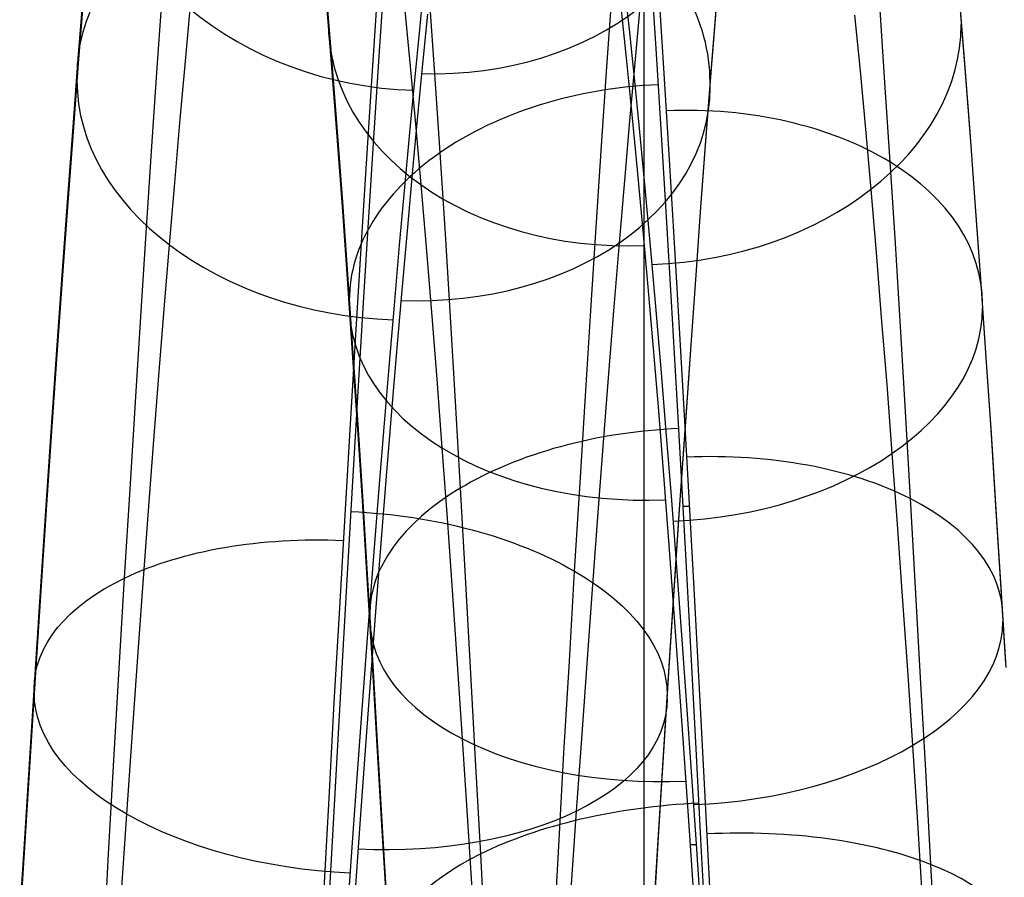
# Model space of a CAD drawing. Extents: x -9 to 8, y 1 to 147.
# Tile 44 of 181: x -1.15 to 0.25, y 31.3 to 32.52. Entities that reach past the tile are written whole.
import ezdxf

# ---------------------------------------------------------------- set-up
doc = ezdxf.new("R2010")
doc.units = 0
doc.layers.add('DEFAULT', color=7, linetype='CONTINUOUS')

msp = doc.modelspace()

# ---------------------------------------------------------------- linework, layer by layer
at = {"layer": 'DEFAULT', "color": 254}
for p, q in [((-0.2588, 8.6531, -19.7), (-0.2588, 51.5282, -19.7)), ((-0.2588, 27.7048, -19.7), (-0.2588, 51.5282, -19.7)), ((-0.2588, 9.9443, -18.1), (-0.2588, 50.237, -18.1)), ((-0.2588, 27.5648, -18.1), (-0.2588, 50.237, -18.1)), ((-1.0584, 32.5197, -81.9465), (-1.0525, 32.5926, -82.0293)), ((-0.7135, 32.5842, -87.9054), (-0.7075, 32.5102, -87.9888)), ((-0.635, 32.4756, -81.269), (-0.6275, 32.5886, -81.373)), ((-0.2805, 32.5108, -87.2663), (-0.2881, 32.581, -87.1612)), ((-0.2415, 32.4715, -88.6594), (-0.2488, 32.583, -88.5571)), ((-0.578, 32.5061, -82.6519), (-0.571, 32.5748, -82.754)), ((-1.0632, 32.4652, -81.8726), (-1.0558, 32.5595, -81.9761)), ((-1.0558, 32.5521, -81.9828), (-1.0632, 32.4579, -81.8795)), ((-0.9515, 32.4452, -81.4156), (-0.9439, 32.5544, -81.5192)), ((-0.7105, 32.5545, -87.9543), (-0.7029, 32.4595, -88.0581)), ((-0.5644, 32.5531, -88.4068), (-0.5568, 32.4434, -88.511)), ((-0.3119, 32.4531, -81.427), (-0.3043, 32.562, -81.5309)), ((-0.1558, 32.552, -81.9829), (-0.1632, 32.4579, -81.8796)), ((-0.7029, 32.4522, -88.0513), (-0.7105, 32.547, -87.9478)), ((-0.6389, 32.5475, -81.3345), (-0.6465, 32.4333, -81.2318)), ((-0.2718, 32.4587, -82.3717), (-0.2645, 32.5379, -82.4751)), ((-0.2372, 32.5411, -88.5962), (-0.23, 32.4286, -88.6971)), ((-0.1632, 32.4507, -81.8865), (-0.1558, 32.5446, -81.9895)), ((0.0753, 32.5411, -88.4145), (0.0828, 32.431, -88.5184)), ((0.1971, 32.4522, -88.0514), (0.1895, 32.5469, -87.9478)), ((0.1895, 32.5394, -87.9412), (0.1971, 32.4449, -88.0445)), ((-0.9113, 32.4558, -82.3632), (-0.9041, 32.535, -82.4663)), ((-0.5993, 32.5333, -87.461), (-0.5917, 32.4541, -87.5639)), ((-0.5669, 32.5282, -82.6839), (-0.5739, 32.4574, -82.5833)), ((-0.2916, 32.5336, -87.233), (-0.284, 32.4611, -87.3364)), ((0.0402, 32.5267, -87.465), (0.0478, 32.4473, -87.5678)), ((-1.0643, 32.4445, -81.8653), (-1.0584, 32.5197, -81.9465)), ((-0.7075, 32.5102, -87.9888), (-0.7015, 32.4343, -88.0703)), ((-0.2729, 32.4373, -87.369), (-0.2805, 32.5108, -87.2663)), ((-0.585, 32.4344, -82.5519), (-0.578, 32.5061, -82.6519)), ((-0.6426, 32.3594, -81.1685), (-0.635, 32.4756, -81.269)), ((-0.2343, 32.3571, -88.7582), (-0.2415, 32.4715, -88.6594)), ((-1.0707, 32.3677, -81.7721), (-1.0632, 32.4652, -81.8726)), ((-1.0632, 32.4579, -81.8795), (-1.0707, 32.3607, -81.7793)), ((-0.9187, 32.3736, -82.2628), (-0.9113, 32.4558, -82.3632)), ((-0.7029, 32.4595, -88.0581), (-0.6953, 32.3613, -88.159)), ((-0.6953, 32.3542, -88.1519), (-0.7029, 32.4522, -88.0513)), ((-0.5917, 32.4541, -87.5639), (-0.5841, 32.3716, -87.6644)), ((-0.5739, 32.4574, -82.5833), (-0.581, 32.3836, -82.4847)), ((-0.3195, 32.3407, -81.3263), (-0.3119, 32.4531, -81.427)), ((-0.284, 32.4611, -87.3364), (-0.2764, 32.3856, -87.4375)), ((-0.2792, 32.3766, -82.2709), (-0.2718, 32.4587, -82.3717)), ((-0.1632, 32.4579, -81.8796), (-0.1707, 32.3606, -81.7793)), ((0.2047, 32.3542, -88.152), (0.1971, 32.4522, -88.0514)), ((-1.0702, 32.3672, -81.7858), (-1.0643, 32.4445, -81.8653)), ((-0.9591, 32.3326, -81.3153), (-0.9515, 32.4452, -81.4156)), ((-0.5568, 32.4434, -88.511), (-0.5494, 32.3307, -88.6114)), ((-0.1707, 32.3536, -81.7865), (-0.1632, 32.4507, -81.8865)), ((0.0478, 32.4473, -87.5678), (0.0554, 32.3646, -87.6681)), ((0.1971, 32.4449, -88.0445), (0.2047, 32.3471, -88.1449)), ((-0.7015, 32.4343, -88.0703), (-0.6955, 32.3565, -88.1497)), ((-0.6465, 32.4333, -81.2318), (-0.654, 32.3159, -81.1325)), ((-0.592, 32.3597, -82.4542), (-0.585, 32.4344, -82.5519)), ((-0.2652, 32.3607, -87.4693), (-0.2729, 32.4373, -87.369)), ((-0.23, 32.4286, -88.6971), (-0.2228, 32.3132, -88.7945)), ((0.0828, 32.431, -88.5184), (0.0903, 32.3179, -88.6186)), ((-0.581, 32.3836, -82.4847), (-0.5881, 32.3067, -82.3885)), ((-0.2764, 32.3856, -87.4375), (-0.2687, 32.3068, -87.5363)), ((-1.0782, 32.2672, -81.6748), (-1.0707, 32.3677, -81.7721)), ((-0.926, 32.2883, -82.165), (-0.9187, 32.3736, -82.2628)), ((-0.5841, 32.3716, -87.6644), (-0.5765, 32.2858, -87.7626)), ((-0.2865, 32.2914, -82.1728), (-0.2792, 32.3766, -82.2709)), ((-1.0707, 32.3607, -81.7793), (-1.0782, 32.2604, -81.6821)), ((-1.0762, 32.2878, -81.708), (-1.0702, 32.3672, -81.7858)), ((-0.6955, 32.3565, -88.1497), (-0.6896, 32.277, -88.2271)), ((-0.6953, 32.3613, -88.159), (-0.6879, 32.2613, -88.2556)), ((-0.6879, 32.2544, -88.2483), (-0.6953, 32.3542, -88.1519)), ((-0.6502, 32.2401, -81.0716), (-0.6426, 32.3594, -81.1685)), ((-0.5992, 32.2819, -82.3586), (-0.592, 32.3597, -82.4542)), ((-0.2576, 32.2811, -87.5673), (-0.2652, 32.3607, -87.4693)), ((-0.2271, 32.2397, -88.8535), (-0.2343, 32.3571, -88.7582)), ((-0.1707, 32.3606, -81.7793), (-0.1782, 32.2604, -81.6822)), ((-0.1782, 32.2536, -81.6895), (-0.1707, 32.3536, -81.7865)), ((0.0554, 32.3646, -87.6681), (0.063, 32.2787, -87.7661)), ((0.2121, 32.2544, -88.2483), (0.2047, 32.3542, -88.152)), ((-0.3272, 32.2252, -81.229), (-0.3195, 32.3407, -81.3263)), ((0.2047, 32.3471, -88.1449), (0.2121, 32.2475, -88.2411)), ((-0.9668, 32.2168, -81.2183), (-0.9591, 32.3326, -81.3153)), ((-0.5494, 32.3307, -88.6114), (-0.542, 32.2155, -88.7078)), ((-0.654, 32.3159, -81.1325), (-0.6616, 32.1954, -81.037)), ((-0.2228, 32.3132, -88.7945), (-0.2157, 32.1948, -88.8883)), ((0.0903, 32.3179, -88.6186), (0.0977, 32.2023, -88.7148)), ((-0.5881, 32.3067, -82.3885), (-0.5955, 32.2252, -82.2925)), ((-0.2687, 32.3068, -87.5363), (-0.2611, 32.2251, -87.6325)), ((-1.0822, 32.2063, -81.6321), (-1.0762, 32.2878, -81.708)), ((-0.9335, 32.1999, -82.0698), (-0.926, 32.2883, -82.165)), ((-0.5765, 32.2858, -87.7626), (-0.5689, 32.1967, -87.8583)), ((-0.294, 32.2031, -82.0775), (-0.2865, 32.2914, -82.1728)), ((-0.6896, 32.277, -88.2271), (-0.6837, 32.1958, -88.3022)), ((-0.6065, 32.1995, -82.2634), (-0.5992, 32.2819, -82.3586)), ((-0.25, 32.1983, -87.6627), (-0.2576, 32.2811, -87.5673)), ((0.063, 32.2787, -87.7661), (0.0706, 32.1893, -87.8618)), ((-1.0857, 32.1637, -81.5806), (-1.0782, 32.2672, -81.6748)), ((-1.0782, 32.2604, -81.6821), (-1.0857, 32.1571, -81.5881)), ((-0.6879, 32.2613, -88.2556), (-0.6806, 32.1585, -88.3488)), ((-0.1782, 32.2604, -81.6822), (-0.1857, 32.1571, -81.5882)), ((-0.6806, 32.1519, -88.3413), (-0.6879, 32.2544, -88.2483)), ((-0.1857, 32.1505, -81.5957), (-0.1782, 32.2536, -81.6895)), ((0.2194, 32.1519, -88.3414), (0.2121, 32.2544, -88.2483)), ((0.2121, 32.2475, -88.2411), (0.2194, 32.1452, -88.3339)), ((-0.6578, 32.1178, -80.9784), (-0.6502, 32.2401, -81.0716)), ((-0.22, 32.1194, -88.9451), (-0.2271, 32.2397, -88.8535)), ((-0.9744, 32.098, -81.125), (-0.9668, 32.2168, -81.2183)), ((-0.5955, 32.2252, -82.2925), (-0.6029, 32.1409, -82.1993)), ((-0.542, 32.2155, -88.7078), (-0.5347, 32.0976, -88.8004)), ((-0.3348, 32.1068, -81.1354), (-0.3272, 32.2252, -81.229)), ((-0.2611, 32.2251, -87.6325), (-0.2536, 32.1403, -87.7262)), ((-1.0882, 32.1228, -81.5581), (-1.0822, 32.2063, -81.6321)), ((-0.941, 32.1084, -81.9773), (-0.9335, 32.1999, -82.0698)), ((-0.3015, 32.1117, -81.9847), (-0.294, 32.2031, -82.0775)), ((0.0977, 32.2023, -88.7148), (0.105, 32.0839, -88.8071)), ((-0.6837, 32.1958, -88.3022), (-0.6779, 32.113, -88.3752)), ((-0.6616, 32.1954, -81.037), (-0.6692, 32.0719, -80.9451)), ((-0.614, 32.1142, -82.1709), (-0.6065, 32.1995, -82.2634)), ((-0.5689, 32.1967, -87.8583), (-0.5613, 32.1043, -87.9516)), ((-0.2425, 32.1126, -87.7555), (-0.25, 32.1983, -87.6627)), ((-0.2157, 32.1948, -88.8883), (-0.2086, 32.0736, -88.9784)), ((0.0706, 32.1893, -87.8618), (0.0781, 32.0967, -87.9549)), ((-1.0933, 32.0573, -81.4896), (-1.0857, 32.1637, -81.5806)), ((-0.6806, 32.1585, -88.3488), (-0.6733, 32.0529, -88.4388)), ((-1.0857, 32.1571, -81.5881), (-1.0933, 32.051, -81.4974)), ((-0.6733, 32.0465, -88.4311), (-0.6806, 32.1519, -88.3413)), ((-0.1857, 32.1571, -81.5882), (-0.1933, 32.0509, -81.4974)), ((-0.1933, 32.0446, -81.5052), (-0.1857, 32.1505, -81.5957)), ((0.2267, 32.0465, -88.4312), (0.2194, 32.1519, -88.3414)), ((0.2194, 32.1452, -88.3339), (0.2267, 32.0401, -88.4235)), ((-0.6029, 32.1409, -82.1993), (-0.6104, 32.0537, -82.1087)), ((-0.2536, 32.1403, -87.7262), (-0.246, 32.0526, -87.8173)), ((-1.0942, 32.0375, -81.4861), (-1.0882, 32.1228, -81.5581)), ((-0.6654, 31.9918, -80.8885), (-0.6578, 32.1178, -80.9784)), ((-0.213, 31.9964, -89.033), (-0.22, 32.1194, -88.9451)), ((-0.9485, 32.0138, -81.8874), (-0.941, 32.1084, -81.9773)), ((-0.6779, 32.113, -88.3752), (-0.6721, 32.0287, -88.4458)), ((-0.6214, 32.0261, -82.0811), (-0.614, 32.1142, -82.1709)), ((-0.5613, 32.1043, -87.9516), (-0.5538, 32.0091, -88.0419)), ((-0.3425, 31.9856, -81.0456), (-0.3348, 32.1068, -81.1354)), ((-0.3091, 32.0172, -81.8946), (-0.3015, 32.1117, -81.9847)), ((-0.2349, 32.024, -87.8457), (-0.2425, 32.1126, -87.7555)), ((-0.9821, 31.9766, -81.0355), (-0.9744, 32.098, -81.125)), ((-0.5347, 32.0976, -88.8004), (-0.5275, 31.9771, -88.8891)), ((0.0781, 32.0967, -87.9549), (0.0857, 32.0013, -88.0451)), ((-0.2086, 32.0736, -88.9784), (-0.2015, 31.9497, -89.0648)), ((0.105, 32.0839, -88.8071), (0.1122, 31.9629, -88.8956)), ((-0.6692, 32.0719, -80.9451), (-0.6769, 31.945, -80.8567)), ((-1.1009, 31.9481, -81.4019), (-1.0933, 32.0573, -81.4896)), ((-1.0933, 32.051, -81.4974), (-1.1009, 31.942, -81.4099)), ((-0.6733, 32.0529, -88.4388), (-0.666, 31.9444, -88.5257)), ((-0.666, 31.9382, -88.5179), (-0.6733, 32.0465, -88.4311)), ((-0.6104, 32.0537, -82.1087), (-0.6179, 31.9637, -82.0209)), ((-0.246, 32.0526, -87.8173), (-0.2387, 31.9639, -87.9038)), ((-0.1933, 32.0509, -81.4974), (-0.2009, 31.942, -81.4099)), ((0.234, 31.9382, -88.5179), (0.2267, 32.0465, -88.4312)), ((-1.1003, 31.9502, -81.4162), (-1.0942, 32.0375, -81.4861)), ((-0.2009, 31.9359, -81.4179), (-0.1933, 32.0446, -81.5052)), ((0.2267, 32.0401, -88.4235), (0.234, 31.932, -88.51)), ((-0.6721, 32.0287, -88.4458), (-0.6664, 31.943, -88.5142)), ((-0.629, 31.9352, -81.9942), (-0.6214, 32.0261, -82.0811)), ((-0.2276, 31.9346, -87.9313), (-0.2349, 32.024, -87.8457)), ((-0.9561, 31.9161, -81.8003), (-0.9485, 32.0138, -81.8874)), ((-0.5538, 32.0091, -88.0419), (-0.5464, 31.9114, -88.1289)), ((-0.3167, 31.9197, -81.8073), (-0.3091, 32.0172, -81.8946)), ((-0.6731, 31.8634, -80.8028), (-0.6654, 31.9918, -80.8885)), ((-0.2059, 31.8707, -89.1172), (-0.213, 31.9964, -89.033)), ((0.0857, 32.0013, -88.0451), (0.0932, 31.9033, -88.132)), ((-0.9897, 31.8526, -80.95), (-0.9821, 31.9766, -81.0355)), ((-0.5275, 31.9771, -88.8891), (-0.5204, 31.8539, -88.974)), ((-0.3501, 31.8619, -80.9598), (-0.3425, 31.9856, -81.0456)), ((-0.6179, 31.9637, -82.0209), (-0.6255, 31.8711, -81.9359)), ((-0.2387, 31.9639, -87.9038), (-0.2314, 31.8727, -87.9875)), ((0.1122, 31.9629, -88.8956), (0.1193, 31.8392, -88.9802)), ((-1.1085, 31.8361, -81.3176), (-1.1009, 31.9481, -81.4019)), ((-1.1064, 31.8612, -81.3485), (-1.1003, 31.9502, -81.4162)), ((-0.2015, 31.9497, -89.0648), (-0.1945, 31.8232, -89.1475)), ((-1.1009, 31.942, -81.4099), (-1.1085, 31.8303, -81.3258)), ((-0.6769, 31.945, -80.8567), (-0.6845, 31.8158, -80.7726)), ((-0.6664, 31.943, -88.5142), (-0.6607, 31.8559, -88.5802)), ((-0.666, 31.9444, -88.5257), (-0.659, 31.8351, -88.6079)), ((-0.659, 31.8292, -88.5998), (-0.666, 31.9382, -88.5179)), ((-0.6365, 31.8418, -81.9101), (-0.629, 31.9352, -81.9942)), ((-0.2203, 31.8427, -88.014), (-0.2276, 31.9346, -87.9313)), ((-0.2009, 31.942, -81.4099), (-0.2085, 31.8303, -81.3258)), ((-0.2085, 31.8244, -81.334), (-0.2009, 31.9359, -81.4179)), ((0.241, 31.8292, -88.5999), (0.234, 31.9382, -88.5179)), ((0.234, 31.932, -88.51), (0.241, 31.8232, -88.5918)), ((-0.9638, 31.8158, -81.7162), (-0.9561, 31.9161, -81.8003)), ((-0.5464, 31.9114, -88.1289), (-0.539, 31.8114, -88.2125)), ((-0.3243, 31.8194, -81.723), (-0.3167, 31.9197, -81.8073)), ((0.0932, 31.9033, -88.132), (0.1005, 31.8029, -88.2155)), ((-0.6255, 31.8711, -81.9359), (-0.633, 31.7759, -81.8539)), ((-0.2314, 31.8727, -87.9875), (-0.2242, 31.7791, -88.0683)), ((-0.1989, 31.7423, -89.1976), (-0.2059, 31.8707, -89.1172)), ((-1.1125, 31.7706, -81.2829), (-1.1064, 31.8612, -81.3485)), ((-0.9974, 31.7264, -80.8687), (-0.9897, 31.8526, -80.95)), ((-0.6807, 31.7323, -80.7211), (-0.6731, 31.8634, -80.8028)), ((-0.6607, 31.8559, -88.5802), (-0.6551, 31.7677, -88.6439)), ((-0.5204, 31.8539, -88.974), (-0.5133, 31.728, -89.0551)), ((-0.3578, 31.736, -80.8782), (-0.3501, 31.8619, -80.9598)), ((-1.1161, 31.7214, -81.2367), (-1.1085, 31.8361, -81.3176)), ((-0.6441, 31.7457, -81.8289), (-0.6365, 31.8418, -81.9101)), ((-0.2131, 31.7483, -88.0938), (-0.2203, 31.8427, -88.014)), ((0.1193, 31.8392, -88.9802), (0.1264, 31.713, -89.061)), ((-1.1085, 31.8303, -81.3258), (-1.1161, 31.7158, -81.245)), ((-0.659, 31.8351, -88.6079), (-0.6521, 31.7237, -88.6865)), ((-0.6521, 31.718, -88.6783), (-0.659, 31.8292, -88.5998)), ((-0.2085, 31.8303, -81.3258), (-0.2161, 31.7158, -81.2451)), ((-0.2161, 31.7102, -81.2534), (-0.2085, 31.8244, -81.334)), ((-0.2036, 31.8286, -89.1441), (-0.1948, 31.8286, -89.1441)), ((-0.1945, 31.8232, -89.1475), (-0.1875, 31.6941, -89.2263)), ((0.2479, 31.718, -88.6783), (0.241, 31.8292, -88.5999)), ((0.241, 31.8232, -88.5918), (0.2479, 31.7123, -88.6701)), ((-0.9714, 31.7128, -81.6352), (-0.9638, 31.8158, -81.7162)), ((-0.6845, 31.8158, -80.7726), (-0.6921, 31.684, -80.6925)), ((-0.539, 31.8114, -88.2125), (-0.5317, 31.7091, -88.2927)), ((-0.332, 31.7166, -81.6418), (-0.3243, 31.8194, -81.723)), ((0.1005, 31.8029, -88.2155), (0.1078, 31.7003, -88.2957)), ((-1.1186, 31.6783, -81.2197), (-1.1125, 31.7706, -81.2829)), ((-0.6551, 31.7677, -88.6439), (-0.6496, 31.6783, -88.7051)), ((-0.633, 31.7759, -81.8539), (-0.6406, 31.6781, -81.7747)), ((-0.2242, 31.7791, -88.0683), (-0.2171, 31.683, -88.1463)), ((-0.6517, 31.6471, -81.7507), (-0.6441, 31.7457, -81.8289)), ((-0.206, 31.6516, -88.1708), (-0.2131, 31.7483, -88.0938)), ((-0.1918, 31.6094, -89.2752), (-0.1989, 31.7423, -89.1976)), ((-1.005, 31.5979, -80.7915), (-0.9974, 31.7264, -80.8687)), ((-0.6883, 31.5985, -80.6434), (-0.6807, 31.7323, -80.7211)), ((-0.5133, 31.728, -89.0551), (-0.5062, 31.5993, -89.1325)), ((-0.3653, 31.6079, -80.8008), (-0.3578, 31.736, -80.8782)), ((-1.1237, 31.6042, -81.1595), (-1.1161, 31.7214, -81.2367)), ((-1.1161, 31.7158, -81.245), (-1.1237, 31.5989, -81.1679)), ((-0.9791, 31.6075, -81.5575), (-0.9714, 31.7128, -81.6352)), ((-0.6521, 31.7237, -88.6865), (-0.6452, 31.6099, -88.7617)), ((-0.6451, 31.6045, -88.7533), (-0.6521, 31.718, -88.6783)), ((-0.3397, 31.6115, -81.564), (-0.332, 31.7166, -81.6418)), ((-0.2161, 31.7158, -81.2451), (-0.2237, 31.5989, -81.168)), ((-0.2237, 31.5936, -81.1765), (-0.2161, 31.7102, -81.2534)), ((0.1264, 31.713, -89.061), (0.1335, 31.5844, -89.1378)), ((0.2549, 31.6044, -88.7534), (0.2479, 31.718, -88.6783)), ((0.2479, 31.7123, -88.6701), (0.2549, 31.599, -88.745)), ((-0.5317, 31.7091, -88.2927), (-0.5245, 31.6045, -88.3696)), ((0.1078, 31.7003, -88.2957), (0.1151, 31.5954, -88.3725)), ((-0.6921, 31.684, -80.6925), (-0.6998, 31.5494, -80.6164)), ((-0.2171, 31.683, -88.1463), (-0.21, 31.5846, -88.2212)), ((-0.1875, 31.6941, -89.2263), (-0.1803, 31.5603, -89.3024)), ((-1.1247, 31.5845, -81.1587), (-1.1186, 31.6783, -81.2197)), ((-0.6496, 31.6783, -88.7051), (-0.6441, 31.5878, -88.764)), ((-0.6406, 31.6781, -81.7747), (-0.6482, 31.5779, -81.6987)), ((-0.6593, 31.5461, -81.6755), (-0.6517, 31.6471, -81.7507)), ((-0.1989, 31.5525, -88.2447), (-0.206, 31.6516, -88.1708)), ((-1.1313, 31.4848, -81.0859), (-1.1237, 31.6042, -81.1595)), ((-1.1237, 31.5989, -81.1679), (-1.1313, 31.4797, -81.0945)), ((-1.0125, 31.4672, -80.7184), (-1.005, 31.5979, -80.7915)), ((-0.9868, 31.5, -81.4833), (-0.9791, 31.6075, -81.5575)), ((-0.6959, 31.4632, -80.5704), (-0.6883, 31.5985, -80.6434)), ((-0.6452, 31.6099, -88.7617), (-0.6382, 31.4936, -88.8336)), ((-0.6382, 31.4884, -88.8251), (-0.6451, 31.6045, -88.7533)), ((-0.5245, 31.6045, -88.3696), (-0.5174, 31.4977, -88.4431)), ((-0.5062, 31.5993, -89.1325), (-0.499, 31.4679, -89.206)), ((-0.3729, 31.4776, -80.7274), (-0.3653, 31.6079, -80.8008)), ((-0.3473, 31.5042, -81.4897), (-0.3397, 31.6115, -81.564)), ((-0.2237, 31.5989, -81.168), (-0.2313, 31.4797, -81.0946)), ((-0.1846, 31.4743, -89.3486), (-0.1918, 31.6094, -89.2752)), ((-1.1307, 31.4893, -81.1002), (-1.1247, 31.5845, -81.1587)), ((-0.6441, 31.5878, -88.7639), (-0.6441, 31.5932, -88.7724)), ((-0.6441, 31.5878, -88.764), (-0.6387, 31.496, -88.8206)), ((-0.2313, 31.4747, -81.1032), (-0.2237, 31.5936, -81.1765)), ((-0.21, 31.5846, -88.2212), (-0.2029, 31.4839, -88.2932)), ((0.1151, 31.5954, -88.3725), (0.1222, 31.4882, -88.446)), ((0.1335, 31.5844, -89.1378), (0.1407, 31.4531, -89.2106)), ((-0.6482, 31.5779, -81.6987), (-0.6558, 31.4751, -81.6256)), ((-0.1803, 31.5603, -89.3024), (-0.1731, 31.4245, -89.3742)), ((-0.6998, 31.5494, -80.6164), (-0.7073, 31.4135, -80.545)), ((-0.6669, 31.4427, -81.6035), (-0.6593, 31.5461, -81.6755)), ((-0.1918, 31.4512, -88.3156), (-0.1989, 31.5525, -88.2447)), ((-0.9944, 31.3905, -81.4127), (-0.9868, 31.5, -81.4833)), ((-0.3549, 31.395, -81.4189), (-0.3473, 31.5042, -81.4897)), ((-1.1368, 31.3928, -81.0441), (-1.1307, 31.4893, -81.1002)), ((-0.6387, 31.496, -88.8206), (-0.6332, 31.4024, -88.8752)), ((-0.6382, 31.4936, -88.8336), (-0.6311, 31.3721, -88.9037)), ((-0.6311, 31.3672, -88.895), (-0.6382, 31.4884, -88.8251)), ((-0.5174, 31.4977, -88.4431), (-0.5103, 31.3885, -88.5134)), ((0.1222, 31.4882, -88.446), (0.1293, 31.3787, -88.5161)), ((-1.1389, 31.3631, -81.0161), (-1.1313, 31.4848, -81.0859)), ((-1.1313, 31.4797, -81.0945), (-1.1389, 31.3584, -81.0249)), ((-0.6558, 31.4751, -81.6256), (-0.6635, 31.3703, -81.5558)), ((-0.3804, 31.3449, -80.6581), (-0.3729, 31.4776, -80.7274)), ((-0.2313, 31.4797, -81.0946), (-0.2389, 31.3584, -81.025)), ((-0.2389, 31.3536, -81.0338), (-0.2313, 31.4747, -81.1032)), ((-0.2029, 31.4839, -88.2932), (-0.1959, 31.3811, -88.362)), ((-0.1773, 31.3372, -89.4176), (-0.1846, 31.4743, -89.3486)), ((-1.0201, 31.3342, -80.6494), (-1.0125, 31.4672, -80.7184)), ((-0.7034, 31.326, -80.5017), (-0.6959, 31.4632, -80.5704)), ((-0.499, 31.4679, -89.206), (-0.4917, 31.3338, -89.2756)), ((-0.1848, 31.3478, -88.3834), (-0.1918, 31.4512, -88.3156)), ((0.1407, 31.4531, -89.2106), (0.148, 31.3192, -89.2796)), ((-0.6745, 31.3372, -81.5348), (-0.6669, 31.4427, -81.6035)), ((-0.1731, 31.4245, -89.3742), (-0.1659, 31.2867, -89.4416)), ((-0.7073, 31.4135, -80.545), (-0.7148, 31.2757, -80.478)), ((-0.6332, 31.4024, -88.8752), (-0.6276, 31.3072, -88.9278)), ((-1.1428, 31.295, -80.9904), (-1.1368, 31.3928, -81.0441)), ((-1.002, 31.2792, -81.3457), (-0.9944, 31.3905, -81.4127)), ((-0.5103, 31.3885, -88.5134), (-0.5032, 31.2768, -88.5805)), ((-0.3625, 31.2839, -81.3518), (-0.3549, 31.395, -81.4189)), ((-0.1959, 31.3811, -88.362), (-0.1889, 31.276, -88.4278)), ((0.1293, 31.3787, -88.5161), (0.1364, 31.2672, -88.5827)), ((-1.1465, 31.2394, -80.9501), (-1.1389, 31.3631, -81.0161)), ((-0.6635, 31.3703, -81.5558), (-0.6711, 31.2633, -81.4894)), ((-0.6311, 31.3721, -88.9037), (-0.6239, 31.2487, -88.9699)), ((-0.6239, 31.244, -88.961), (-0.6311, 31.3672, -88.895)), ((-1.1389, 31.3584, -81.0249), (-1.1465, 31.2349, -80.9591)), ((-0.2389, 31.3584, -81.025), (-0.2465, 31.2349, -80.9591)), ((-0.2465, 31.2304, -80.9681), (-0.2389, 31.3536, -81.0338)), ((-0.1847, 31.347, -88.3838), (-0.1936, 31.347, -88.3838)), ((-0.1778, 31.2422, -88.448), (-0.1848, 31.3478, -88.3834)), ((-1.0276, 31.1988, -80.5844), (-1.0201, 31.3342, -80.6494)), ((-0.6821, 31.2296, -81.4694), (-0.6745, 31.3372, -81.5348)), ((-0.4917, 31.3338, -89.2756), (-0.4843, 31.1972, -89.3411)), ((-0.388, 31.21, -80.5928), (-0.3804, 31.3449, -80.6581)), ((-0.17, 31.1982, -89.4823), (-0.1773, 31.3372, -89.4176)), ((-0.7108, 31.1867, -80.4374), (-0.7034, 31.326, -80.5017)), ((0.148, 31.3192, -89.2796), (0.1554, 31.1828, -89.3445)), ((-0.6276, 31.3072, -88.9278), (-0.6219, 31.2103, -88.9783))]:
    msp.add_line(p, q, dxfattribs=at)
at = {"layer": 'DEFAULT', "color": 254, "extrusion": (-0.051594, -0.599243, 0.798903)}
msp.add_arc((-3.396, -23.4263, -85.3323), 0.45, 183.9583, 273.929, dxfattribs=at)
at = {"layer": 'DEFAULT', "color": 254, "extrusion": (-0.053316, -0.686456, 0.725214)}
msp.add_arc((-3.1254, -32.9422, -81.6139), 0.45, 3.206, 93.221, dxfattribs=at)
at = {"layer": 'DEFAULT', "color": 254, "extrusion": (-0.051714, -0.591319, 0.804778)}
msp.add_arc((-3.4305, -22.5991, -85.6007), 0.44, 274.02, 3.9976, dxfattribs=at)
at = {"layer": 'DEFAULT', "color": 254, "extrusion": (-0.053191, -0.693557, 0.718435)}
msp.add_arc((-3.1034, -33.7281, -81.2446), 0.44, 93.1509, 183.1652, dxfattribs=at)
at = {"layer": 'DEFAULT', "color": 254, "extrusion": (-0.053909, 0.665577, 0.74438)}
msp.add_arc((-2.3686, -82.8916, -43.809), 0.45, 356.5617, 86.551, dxfattribs=at)
at = {"layer": 'DEFAULT', "color": 254, "extrusion": (-0.054034, 0.672908, 0.73775)}
msp.add_arc((-2.3542, -83.3111, -43.0323), 0.44, 86.611, 176.6007, dxfattribs=at)
at = {"layer": 'DEFAULT', "color": 254, "extrusion": (-0.053309, -0.693636, 0.71835)}
msp.add_arc((-3.098, -33.7478, -81.2402), 0.45, 183.1721, 273.1572, dxfattribs=at)
at = {"layer": 'DEFAULT', "color": 254, "extrusion": (-0.052552, 0.753609, 0.655219)}
msp.add_arc((-1.9977, -87.773, -33.6662), 0.44, 267.3935, 357.3952, dxfattribs=at)
at = {"layer": 'DEFAULT', "color": 254, "extrusion": (-0.053434, -0.686504, 0.72516)}
msp.add_arc((-3.1202, -32.9583, -81.6111), 0.44, 273.2277, 3.2131, dxfattribs=at)
at = {"layer": 'DEFAULT', "color": 254, "extrusion": (-0.052677, 0.760026, 0.647755)}
msp.add_arc((-1.9924, -88.0904, -32.8454), 0.45, 177.4207, 267.4389, dxfattribs=at)
at = {"layer": 'DEFAULT', "color": 254, "extrusion": (-0.052669, 0.753525, 0.655306)}
msp.add_arc((-2.0124, -87.7585, -33.6766), 0.45, 357.3895, 87.3713, dxfattribs=at)
at = {"layer": 'DEFAULT', "color": 254, "extrusion": (-0.052793, 0.759971, 0.647809)}
msp.add_arc((-2.007, -88.0774, -32.8521), 0.44, 87.4171, 177.4151, dxfattribs=at)
at = {"layer": 'DEFAULT', "color": 254, "extrusion": (-0.050514, 0.829209, 0.556652)}
msp.add_arc((-1.7179, -91.3097, -23.0877), 0.44, 268.0694, 358.0731, dxfattribs=at)
at = {"layer": 'DEFAULT', "color": 254, "extrusion": (-0.050629, 0.834652, 0.548446)}
msp.add_arc((-1.7182, -91.5227, -22.2322), 0.45, 178.0818, 268.1066, dxfattribs=at)
at = {"layer": 'DEFAULT', "color": 254, "extrusion": (0.054261, 0.844515, -0.532776)}
msp.add_arc((2.6991, -51.9114, 69.8721), 0.45, 88.0425, 178.0461, dxfattribs=at)
at = {"layer": 'DEFAULT', "color": 254, "extrusion": (0.054144, 0.849715, -0.524455)}
msp.add_arc((2.6915, -52.5831, 69.3163), 0.44, 358.0859, 88.0891, dxfattribs=at)
at = {"layer": 'DEFAULT', "color": 254, "extrusion": (-0.050625, 0.829137, 0.556749)}
msp.add_arc((-1.732, -91.2965, -23.0986), 0.45, 358.0687, 88.0455, dxfattribs=at)
at = {"layer": 'DEFAULT', "color": 254, "extrusion": (-0.050741, 0.834605, 0.548507)}
msp.add_arc((-1.7322, -91.5106, -22.2393), 0.44, 88.0824, 178.0775, dxfattribs=at)
at = {"layer": 'DEFAULT', "color": 254, "extrusion": (0.054264, 0.84977, -0.524353)}
msp.add_arc((2.6854, -52.6012, 69.3098), 0.45, 268.0854, 358.0816, dxfattribs=at)
at = {"layer": 'DEFAULT', "color": 254, "extrusion": (0.054382, 0.844547, -0.532713)}
msp.add_arc((2.6932, -51.9264, 69.8682), 0.44, 178.0417, 268.0386, dxfattribs=at)
at = {"layer": 'DEFAULT', "color": 254, "extrusion": (-0.051949, 0.89194, 0.449161)}
msp.add_arc((-1.6339, -93.5072, -12.1257), 0.44, 268.5088, 358.5375, dxfattribs=at)
at = {"layer": 'DEFAULT', "color": 254, "extrusion": (-0.052058, 0.89632, 0.440341)}
msp.add_arc((-1.6374, -93.6122, -11.2491), 0.45, 178.5028, 268.542, dxfattribs=at)

doc.saveas('drawing.dxf')
